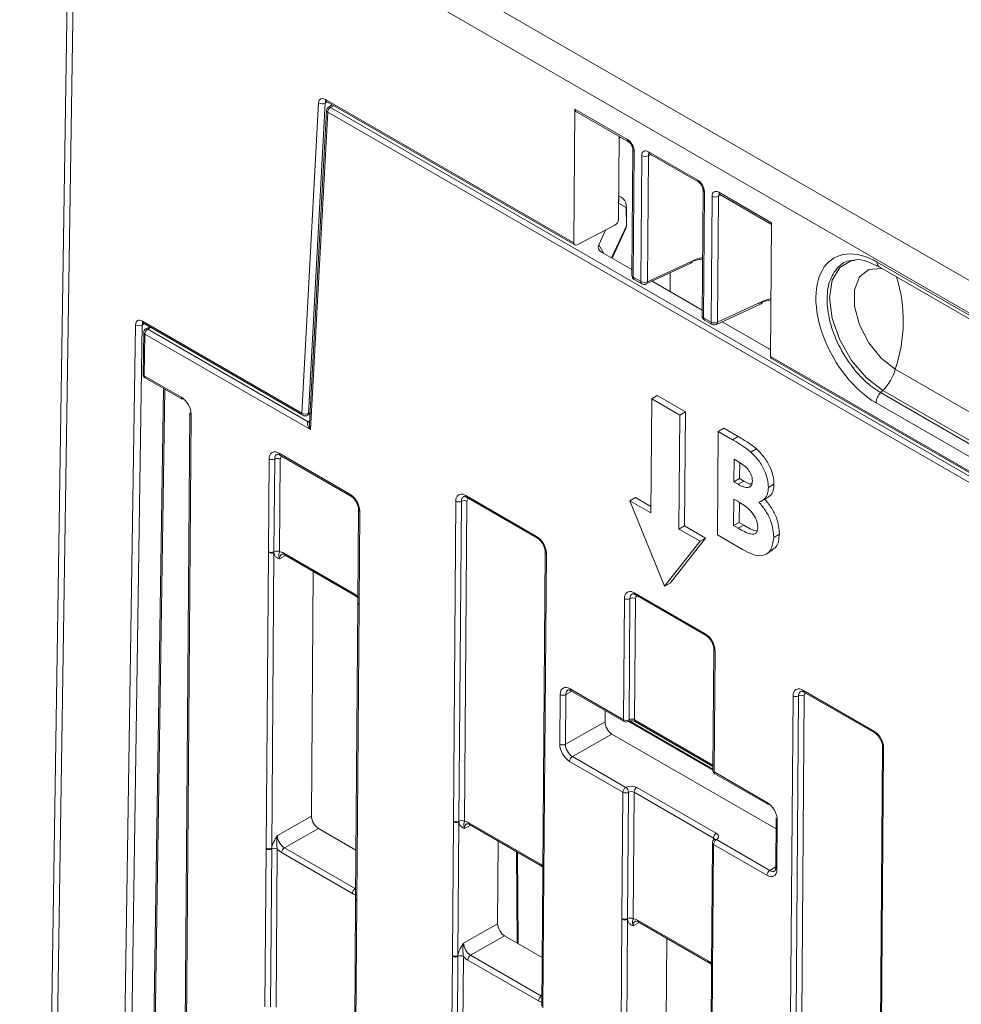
# Model space of a CAD drawing. Header units: millimetres. Extents: x 0 to 2100, y 0 to 1485.
# Tile 92 of 123: x 1289 to 1348, y 1136 to 1198. Entities that reach past the tile are written whole.
import ezdxf

# ---------------------------------------------------------------- set-up
doc = ezdxf.new("R2010")
doc.units = ezdxf.units.MM
doc.header["$LTSCALE"] = 5

msp = doc.modelspace()

# ---------------------------------------------------------------- linework, layer by layer
at = {"color": 7, "linetype": 'Continuous', "lineweight": 15}
for p, q in [((1300.207, 1209.246), (1410.638, 1145.496)), ((1409.115, 1144.343), (1299.294, 1207.741)), ((1291.558, 1204.034), (1288.502, 1001.811)), ((1307.727, 1192.923), (1323.351, 1183.904)), ((1307.79, 1192.784), (1323.416, 1183.763)), ((1306.244, 1173.188), (1307.3, 1192.701)), ((1307.724, 1192.687), (1306.668, 1173.173)), ((1307.805, 1192.227), (1306.739, 1172.536)), ((1308.163, 1192.568), (1307.928, 1192.43)), ((1308.054, 1192.418), (1461.859, 1103.629)), ((1323.417, 1192.309), (1323.351, 1183.904)), ((1323.417, 1192.309), (1326.732, 1190.395)), ((1323.483, 1192.167), (1326.795, 1190.255)), ((1307.877, 1192.114), (1306.797, 1172.147)), ((1461.682, 1103.324), (1307.877, 1192.114)), ((1326.166, 1185.363), (1326.207, 1190.594)), ((1326.206, 1190.49), (1326.298, 1190.542)), ((1327.065, 1189.781), (1327.008, 1181.857)), ((1327.153, 1189.659), (1327.096, 1181.734)), ((1327.569, 1181.461), (1327.632, 1189.383)), ((1328.044, 1189.374), (1327.982, 1181.453)), ((1328.059, 1189.629), (1331.152, 1187.844)), ((1328.121, 1189.489), (1331.214, 1187.704)), ((1331.484, 1187.23), (1331.428, 1179.305)), ((1326.178, 1186.856), (1326.344, 1186.76)), ((1331.572, 1187.108), (1331.516, 1179.183)), ((1331.988, 1178.91), (1332.051, 1186.831)), ((1332.464, 1186.823), (1332.401, 1178.902)), ((1332.479, 1187.078), (1335.794, 1185.164)), ((1332.541, 1186.938), (1335.793, 1185.061)), ((1326.663, 1184.965), (1326.659, 1186.111)), ((1326.671, 1185.003), (1326.668, 1186.149)), ((1325.942, 1185.004), (1323.574, 1183.773)), ((1325.761, 1182.932), (1326.63, 1184.803)), ((1335.734, 1176.756), (1335.794, 1185.164)), ((1324.929, 1183.781), (1325.355, 1184.699)), ((1327.011, 1182.211), (1325.096, 1183.317)), ((1327.907, 1181.309), (1330.718, 1182.609)), ((1327.982, 1181.453), (1330.793, 1182.753)), ((1341.965, 1182.657), (1342.561, 1182.393)), ((1342.432, 1182.683), (1404.304, 1146.965)), ((1342.561, 1182.393), (1404.433, 1146.675)), ((1327.096, 1181.734), (1327.569, 1181.461)), ((1329.414, 1182.006), (1329.423, 1180.819)), ((1327.158, 1181.595), (1327.631, 1181.322)), ((1331.43, 1179.66), (1328.276, 1181.48)), ((1332.326, 1178.758), (1335.138, 1180.058)), ((1332.401, 1178.902), (1335.213, 1180.202)), ((1331.516, 1179.183), (1331.988, 1178.91)), ((1296.218, 1178.976), (1306.244, 1173.188)), ((1296.28, 1178.836), (1306.306, 1173.048)), ((1296.661, 1178.617), (1296.426, 1178.479)), ((1331.578, 1179.044), (1332.05, 1178.771)), ((1335.607, 1177.248), (1332.696, 1178.929)), ((1296.302, 1178.267), (1296.262, 1175.636)), ((1296.375, 1178.163), (1296.336, 1175.532)), ((1306.797, 1172.147), (1296.375, 1178.163)), ((1296.552, 1178.467), (1306.638, 1172.645)), ((1335.734, 1176.756), (1433.836, 1120.122)), ((1335.793, 1176.618), (1433.902, 1119.981)), ((1296.336, 1175.532), (1298.669, 1174.185)), ((1343.578, 1175.945), (1405.45, 1140.227)), ((1296.387, 1175.416), (1298.721, 1174.069)), ((1297.552, 1174.744), (1296.427, 1100.312)), ((1328.256, 1174.087), (1328.609, 1174.288)), ((1330.377, 1173.267), (1328.609, 1174.288)), ((1342.656, 1174.477), (1342.799, 1174.62)), ((1342.656, 1174.477), (1404.528, 1138.759)), ((1404.671, 1138.902), (1342.799, 1174.62)), ((1328.256, 1174.087), (1328.202, 1166.912)), ((1330.023, 1173.067), (1328.256, 1174.087)), ((1404.237, 1138.116), (1342.365, 1173.834)), ((1299.209, 1173.212), (1298.671, 1101.608)), ((1306.606, 1173.048), (1306.772, 1173.144)), ((1329.969, 1165.891), (1330.023, 1173.067)), ((1330.023, 1173.067), (1330.377, 1173.267)), ((1330.323, 1166.092), (1330.377, 1173.267)), ((1332.392, 1165.524), (1332.441, 1172.033)), ((1332.441, 1172.033), (1332.795, 1172.233)), ((1332.441, 1172.033), (1333.341, 1171.514)), ((1332.795, 1172.233), (1333.694, 1171.714)), ((1333.341, 1171.514), (1333.694, 1171.714)), ((1304.814, 1170.665), (1309.276, 1168.089)), ((1304.865, 1170.549), (1309.328, 1167.972)), ((1334.485, 1170.737), (1334.838, 1170.937)), ((1304.146, 1164.471), (1304.19, 1170.304)), ((1304.54, 1170.301), (1304.497, 1164.468)), ((1304.891, 1170.298), (1304.848, 1164.465)), ((1333.44, 1170.283), (1333.429, 1168.864)), ((1333.756, 1170.101), (1333.44, 1170.283)), ((1333.791, 1170.072), (1333.783, 1169.065)), ((1333.429, 1168.864), (1333.783, 1169.065)), ((1333.429, 1168.864), (1333.697, 1168.71)), ((1333.697, 1168.71), (1334.051, 1168.91)), ((1333.783, 1169.065), (1334.051, 1168.91)), ((1335.595, 1168.507), (1335.948, 1168.708)), ((1316.556, 1168.008), (1321.019, 1165.432)), ((1315.78, 1147.517), (1315.932, 1167.648)), ((1316.283, 1167.644), (1316.131, 1147.514)), ((1316.634, 1167.641), (1316.482, 1147.511)), ((1316.608, 1167.892), (1321.07, 1165.315)), ((1316.608, 1167.892), (1316.611, 1167.89)), ((1326.876, 1167.677), (1327.229, 1167.878)), ((1326.876, 1167.677), (1329.055, 1162.301)), ((1328.202, 1166.912), (1326.876, 1167.677)), ((1328.205, 1167.315), (1327.229, 1167.878)), ((1333.421, 1167.779), (1333.409, 1166.11)), ((1333.662, 1167.641), (1333.421, 1167.779)), ((1333.772, 1167.557), (1333.762, 1166.311)), ((1335.158, 1167.646), (1335.612, 1167.903)), ((1309.816, 1167.116), (1309.772, 1161.283)), ((1309.889, 1167.014), (1309.846, 1161.181)), ((1333.409, 1166.11), (1333.762, 1166.311)), ((1333.699, 1165.943), (1334.052, 1166.143)), ((1333.762, 1166.311), (1334.052, 1166.143)), ((1329.969, 1165.891), (1330.323, 1166.092)), ((1331.295, 1165.126), (1329.969, 1165.891)), ((1331.649, 1165.326), (1330.323, 1166.092)), ((1333.409, 1166.11), (1333.699, 1165.943)), ((1335.933, 1165.372), (1336.286, 1165.573)), ((1329.055, 1162.301), (1331.295, 1165.126)), ((1329.408, 1162.502), (1331.649, 1165.326)), ((1331.295, 1165.126), (1331.649, 1165.326)), ((1333.971, 1164.612), (1332.392, 1165.524)), ((1304.005, 1145.827), (1304.145, 1164.422)), ((1304.145, 1164.422), (1304.146, 1164.471)), ((1304.497, 1164.42), (1304.357, 1145.824)), ((1304.497, 1164.468), (1304.497, 1164.42)), ((1305.116, 1164.381), (1309.573, 1161.808)), ((1321.559, 1164.459), (1321.407, 1144.329)), ((1321.632, 1164.357), (1321.48, 1144.227)), ((1335.394, 1164.288), (1335.853, 1164.549)), ((1305.168, 1164.265), (1309.625, 1161.692)), ((1306.97, 1163.224), (1306.855, 1147.832)), ((1329.055, 1162.301), (1329.408, 1162.502)), ((1327.163, 1161.885), (1331.625, 1159.309)), ((1309.625, 1161.692), (1309.775, 1161.576)), ((1309.772, 1161.234), (1309.632, 1142.638)), ((1309.772, 1161.283), (1309.772, 1161.234)), ((1326.481, 1153.906), (1326.538, 1161.524)), ((1326.889, 1161.521), (1326.832, 1153.902)), ((1327.24, 1161.518), (1327.183, 1153.896)), ((1327.214, 1161.769), (1331.677, 1159.192)), ((1327.214, 1161.769), (1327.218, 1161.767)), ((1309.845, 1161.132), (1309.705, 1142.536)), ((1309.846, 1161.181), (1309.845, 1161.132)), ((1332.165, 1158.336), (1332.108, 1150.717)), ((1332.238, 1158.234), (1332.181, 1150.615)), ((1323.122, 1155.845), (1326.481, 1153.906)), ((1323.174, 1155.728), (1326.533, 1153.789)), ((1337.769, 1155.762), (1342.232, 1153.186)), ((1337.821, 1155.646), (1342.284, 1153.069)), ((1322.475, 1152.359), (1322.498, 1155.484)), ((1322.85, 1155.482), (1322.827, 1152.356)), ((1336.994, 1135.271), (1337.145, 1155.401)), ((1337.496, 1155.398), (1337.345, 1135.268)), ((1337.847, 1155.395), (1337.696, 1135.265)), ((1325.325, 1154.487), (1325.32, 1153.77)), ((1322.827, 1152.356), (1325.32, 1153.77)), ((1326.799, 1153.795), (1332.108, 1150.73)), ((1327.235, 1153.779), (1332.11, 1150.965)), ((1325.758, 1153.003), (1323.265, 1151.588)), ((1325.758, 1153.003), (1336.075, 1147.047)), ((1342.772, 1152.213), (1342.62, 1132.083)), ((1342.845, 1152.111), (1342.694, 1131.981)), ((1326.447, 1149.345), (1323.088, 1151.284)), ((1323.265, 1151.588), (1326.624, 1149.649)), ((1332.181, 1150.615), (1335.54, 1148.676)), ((1332.233, 1150.499), (1335.592, 1148.56)), ((1327.326, 1149.646), (1332.318, 1146.764)), ((1326.387, 1141.394), (1326.447, 1149.345)), ((1326.798, 1149.342), (1326.738, 1141.391)), ((1327.149, 1149.342), (1327.089, 1141.388)), ((1332.142, 1146.46), (1327.149, 1149.342)), ((1304.713, 1146.617), (1306.855, 1147.832)), ((1336.08, 1147.704), (1336.056, 1144.578)), ((1336.153, 1147.601), (1336.13, 1144.476)), ((1307.293, 1147.065), (1305.151, 1145.85)), ((1307.293, 1147.065), (1309.655, 1145.701)), ((1315.717, 1139.066), (1315.78, 1147.468)), ((1315.78, 1147.468), (1315.78, 1147.517)), ((1316.132, 1147.465), (1316.069, 1139.063)), ((1316.131, 1147.514), (1316.132, 1147.465)), ((1316.751, 1147.427), (1321.208, 1144.854)), ((1316.803, 1147.311), (1321.259, 1144.738)), ((1332.324, 1146.359), (1335.682, 1144.42)), ((1303.93, 1135.838), (1304.005, 1145.778)), ((1304.005, 1145.778), (1304.005, 1145.827)), ((1304.356, 1145.774), (1304.281, 1135.834)), ((1304.357, 1145.824), (1304.356, 1145.774)), ((1304.707, 1145.771), (1304.632, 1135.831)), ((1305.151, 1145.85), (1309.608, 1143.277)), ((1318.605, 1146.27), (1318.566, 1141.071)), ((1332.074, 1146.157), (1332.014, 1138.206)), ((1332.147, 1146.054), (1332.087, 1138.104)), ((1335.506, 1144.116), (1332.147, 1146.054)), ((1309.431, 1142.973), (1304.975, 1145.545)), ((1319.856, 1139.812), (1319.813, 1145.573)), ((1321.259, 1144.738), (1321.409, 1144.622)), ((1321.407, 1144.28), (1321.344, 1135.878)), ((1321.407, 1144.329), (1321.407, 1144.28)), ((1321.48, 1144.178), (1321.417, 1135.775)), ((1321.48, 1144.227), (1321.48, 1144.178)), ((1309.632, 1142.638), (1309.632, 1142.589)), ((1309.632, 1142.589), (1309.557, 1132.649)), ((1309.705, 1142.487), (1309.63, 1132.547)), ((1309.705, 1142.536), (1309.705, 1142.487)), ((1326.387, 1141.345), (1326.387, 1141.394)), ((1326.738, 1141.391), (1326.739, 1141.342)), ((1316.425, 1139.857), (1318.566, 1141.071)), ((1326.323, 1132.943), (1326.387, 1141.345)), ((1326.739, 1141.342), (1326.675, 1132.94)), ((1327.358, 1141.304), (1331.814, 1138.731)), ((1327.409, 1141.188), (1331.866, 1138.615)), ((1319.004, 1140.304), (1316.863, 1139.089)), ((1319.004, 1140.304), (1321.367, 1138.94)), ((1329.212, 1140.147), (1329.173, 1134.948)), ((1315.642, 1129.077), (1315.716, 1139.017)), ((1315.716, 1139.017), (1315.717, 1139.066)), ((1316.067, 1139.014), (1315.993, 1129.073)), ((1316.069, 1139.063), (1316.067, 1139.014)), ((1316.418, 1139.01), (1316.344, 1129.07)), ((1316.863, 1139.089), (1321.319, 1136.516)), ((1321.143, 1136.212), (1316.686, 1138.785)), ((1331.866, 1138.615), (1332.016, 1138.498)), ((1332.013, 1138.157), (1331.95, 1129.755)), ((1332.014, 1138.206), (1332.013, 1138.157)), ((1332.087, 1138.054), (1332.023, 1129.652)), ((1332.087, 1138.104), (1332.087, 1138.054))]:
    msp.add_line(p, q, dxfattribs=at)
at = {"color": 8, "linetype": 'Continuous', "lineweight": 15}
for p, q in [((1291.925, 1203.553), (1288.879, 1002.029)), ((1307.841, 1192.754), (1307.724, 1192.687)), ((1308.237, 1192.525), (1308.054, 1192.418)), ((1326.207, 1190.587), (1326.213, 1190.591)), ((1328.198, 1189.445), (1328.044, 1189.374)), ((1332.617, 1186.894), (1332.464, 1186.823)), ((1326.659, 1186.111), (1326.174, 1186.391)), ((1325.728, 1182.951), (1326.663, 1184.965)), ((1324.929, 1183.781), (1325.243, 1183.231)), ((1294.586, 1099.096), (1295.79, 1178.733)), ((1296.214, 1178.729), (1295.017, 1099.494)), ((1296.34, 1178.802), (1296.214, 1178.729)), ((1296.734, 1178.574), (1296.552, 1178.467)), ((1297.626, 1174.701), (1296.502, 1100.356)), ((1299.283, 1173.11), (1298.745, 1101.65)), ((1306.668, 1173.173), (1306.777, 1173.236)), ((1306.638, 1172.645), (1306.748, 1172.709)), ((1305.23, 1164.229), (1304.844, 1164.018)), ((1323.236, 1155.693), (1322.85, 1155.482)), ((1326.878, 1153.819), (1332.108, 1150.799)), ((1327.183, 1153.896), (1332.11, 1151.051)), ((1316.865, 1147.275), (1316.479, 1147.064)), ((1332.141, 1146.325), (1332.142, 1146.46)), ((1319.784, 1139.854), (1319.741, 1145.615)), ((1335.682, 1144.42), (1336.057, 1144.64)), ((1309.608, 1143.277), (1309.637, 1143.294)), ((1327.471, 1141.152), (1327.086, 1140.941)), ((1321.319, 1136.516), (1321.348, 1136.533))]:
    msp.add_line(p, q, dxfattribs=at)
at = {"color": 8, "linetype": 'Continuous', "lineweight": 15, "flags": 128}
for points in [[(1342.799, 1174.62), (1341.761, 1175.409), (1340.824, 1176.501), (1340.081, 1177.788), (1339.604, 1179.145), (1339.439, 1180.439), (1339.604, 1181.543), (1340.081, 1182.349), (1340.824, 1182.778), (1341.115, 1182.829)], [(1342.772, 1182.271), (1342.688, 1182.286), (1341.906, 1182.216), (1341.325, 1181.752), (1341.016, 1180.95), (1341.016, 1179.907), (1341.325, 1178.748), (1341.906, 1177.613), (1342.688, 1176.64), (1343.578, 1175.945)]]:
    msp.add_lwpolyline(points, dxfattribs=at)
at = {"color": 7, "linetype": 'Continuous', "lineweight": 15, "flags": 128}
msp.add_lwpolyline([(1332.196, 1146.37), (1332.197, 1146.37), (1332.199, 1146.371)], dxfattribs=at)
at = {"color": 8, "linetype": 'Continuous', "lineweight": 15}
for centre, radius, start, end in [((1307.875, 1192.906), 0.149, 173.18648, 234.83314), ((1307.934, 1192.23), 0.129, 181.0644, 244.20806), ((1307.981, 1192.32), 0.122, 53.47291, 116.16769), ((1326.877, 1190.376), 0.146, 172.47355, 235.12461), ((1327.213, 1189.795), 0.149, 186.10371, 246.19047), ((1328.208, 1189.612), 0.15, 173.37599, 234.64363), ((1331.301, 1187.826), 0.151, 173.46045, 233.72474), ((1331.632, 1187.244), 0.149, 186.10371, 246.19047), ((1332.627, 1187.06), 0.15, 173.37599, 234.64363), ((1326.582, 1185.003), 0.0895, 334.80561, 0.02848), ((1330.639, 1182.742), 0.155, 300.99964, 3.93996), ((1342.74, 1182.646), 0.31, 173.18193, 234.8377), ((1327.156, 1181.87), 0.148, 185.03155, 246.29058), ((1327.245, 1181.717), 0.15, 173.37599, 234.64363), ((1334.656, 1178.973), 9.422, 341.25563, 17.21208), ((1327.718, 1181.444), 0.15, 173.37599, 234.64363), ((1327.827, 1181.442), 0.155, 300.99964, 3.93996), ((1335.063, 1180.189), 0.151, 299.96214, 4.97746), ((1331.571, 1179.316), 0.144, 184.06865, 247.25347), ((1331.66, 1179.164), 0.146, 172.42624, 235.59338), ((1296.361, 1178.956), 0.145, 172.21168, 235.80795), ((1332.133, 1178.891), 0.146, 172.42624, 235.59338), ((1332.246, 1178.891), 0.155, 300.99964, 3.93996), ((1296.423, 1178.274), 0.121, 183.40048, 246.85714), ((1296.48, 1178.37), 0.122, 53.32191, 116.36102), ((1296.386, 1175.646), 0.124, 184.36753, 245.89008), ((1296.459, 1175.517), 0.124, 173.24925, 234.77037), ((1306.388, 1173.168), 0.145, 172.21168, 235.80795), ((1306.524, 1173.167), 0.144, 304.71504, 2.52078), ((1306.715, 1172.759), 0.138, 236.18136, 282.06606), ((1304.937, 1170.65), 0.124, 173.27009, 234.74954), ((1309.399, 1168.074), 0.124, 173.16086, 235.945), ((1316.676, 1167.992), 0.121, 172.30622, 235.7134), ((1309.935, 1167.124), 0.119, 183.80062, 247.39198), ((1321.138, 1165.415), 0.12, 172.18658, 236.90539), ((1305.236, 1164.365), 0.121, 172.28264, 235.73698), ((1321.678, 1164.467), 0.119, 183.80062, 247.39198), ((1309.693, 1161.792), 0.121, 172.27254, 235.83653), ((1327.283, 1161.869), 0.121, 172.30622, 235.7134), ((1309.892, 1161.291), 0.119, 183.88577, 247.38321), ((1309.891, 1161.242), 0.119, 183.86183, 247.40714), ((1331.744, 1159.292), 0.12, 172.18658, 236.90539), ((1332.284, 1158.344), 0.119, 183.80062, 247.39198), ((1323.242, 1155.828), 0.121, 172.28264, 235.73698), ((1337.893, 1155.747), 0.124, 173.27009, 234.74954), ((1326.601, 1153.889), 0.121, 172.28264, 235.73698), ((1326.711, 1153.889), 0.122, 302.76354, 6.46289), ((1327.307, 1153.881), 0.124, 173.24925, 234.77037), ((1342.355, 1153.171), 0.124, 173.16086, 235.945), ((1342.894, 1152.223), 0.123, 184.83787, 246.40518), ((1332.227, 1150.725), 0.119, 183.88577, 247.38321), ((1332.301, 1150.599), 0.121, 172.28264, 235.73698), ((1316.871, 1147.411), 0.121, 172.28264, 235.73698), ((1332.25, 1146.252), 0.13, 55.40881, 113.17726), ((1332.196, 1146.167), 0.123, 184.86648, 246.4025), ((1321.327, 1144.838), 0.121, 172.27254, 235.83653), ((1336.176, 1144.586), 0.119, 183.86183, 247.40714), ((1321.526, 1144.337), 0.119, 183.88577, 247.38321), ((1321.526, 1144.288), 0.119, 183.86183, 247.40714), ((1309.751, 1142.646), 0.119, 183.86183, 247.40714), ((1309.751, 1142.597), 0.119, 183.88577, 247.38321), ((1327.478, 1141.288), 0.121, 172.28264, 235.73698), ((1331.934, 1138.715), 0.121, 172.27254, 235.83653), ((1332.136, 1138.167), 0.123, 184.84532, 246.42365), ((1332.136, 1138.216), 0.123, 184.86648, 246.4025)]:
    msp.add_arc(centre, radius, start, end, dxfattribs=at)
at = {"color": 7, "linetype": 'Continuous', "lineweight": 15}
for centre, radius, start, end in [((1307.526, 1193.084), 0.444, 239.49771, 296.50508), ((1308.054, 1192.214), 0.25, 120.4099, 176.90199), ((1308.262, 1192.094), 0.385, 122.62937, 177.08194), ((1327.847, 1189.798), 0.468, 242.65257, 295.02085), ((1332.266, 1187.247), 0.468, 242.65257, 295.02085), ((1326.578, 1186.149), 0.0895, 334.80561, 0.02848), ((1327.308, 1181.855), 0.3, 179.59157, 240.00269), ((1327.784, 1181.877), 0.468, 242.65257, 295.02085), ((1327.781, 1181.582), 0.3, 240.00269, 294.8105), ((1331.728, 1179.303), 0.3, 179.59157, 240.00269), ((1296.006, 1179.14), 0.461, 242.03136, 296.81389), ((1332.203, 1179.326), 0.468, 242.65257, 295.02085), ((1332.2, 1179.03), 0.3, 240.00269, 294.8105), ((1296.552, 1178.263), 0.25, 120.42839, 179.13407), ((1296.76, 1178.143), 0.385, 122.62937, 177.08194), ((1296.512, 1175.632), 0.25, 179.13407, 240.00269), ((1340.568, 1176.824), 3.136, 315.35231, 343.73065), ((1343.343, 1173.779), 0.98, 134.55544, 176.77626), ((1298.793, 1174.17), 0.124, 173.24925, 234.77037), ((1299.332, 1173.223), 0.123, 184.84532, 246.42365), ((1306.47, 1173.571), 0.444, 239.49771, 296.50508), ((1306.456, 1173.308), 0.3, 240.00269, 299.99731), ((1304.368, 1170.649), 0.388, 242.58674, 296.35936), ((1304.713, 1169.953), 0.388, 62.58674, 116.35936), ((1316.111, 1167.992), 0.388, 242.58674, 296.35936), ((1316.455, 1167.297), 0.388, 62.58674, 116.35936), ((1304.324, 1164.766), 0.388, 242.571, 296.56425), ((1304.324, 1164.816), 0.388, 242.58674, 296.35936), ((1304.669, 1164.12), 0.388, 62.58674, 116.35936), ((1326.717, 1161.869), 0.388, 242.58674, 296.35936), ((1327.062, 1161.174), 0.388, 62.58674, 116.35936), ((1322.677, 1155.828), 0.388, 242.571, 296.56425), ((1337.324, 1155.746), 0.388, 242.58674, 296.35936), ((1337.668, 1155.05), 0.388, 62.58674, 116.35936), ((1326.66, 1154.25), 0.388, 242.58674, 296.35936), ((1326.658, 1154.006), 0.25, 240.00269, 298.40981), ((1322.653, 1152.703), 0.388, 242.571, 296.56425), ((1323.472, 1151.264), 0.385, 122.62937, 177.08194), ((1332.358, 1150.715), 0.25, 179.56889, 240.00269), ((1326.831, 1149.325), 0.385, 122.62937, 177.08194), ((1326.409, 1149.325), 0.389, 2.50494, 56.53675), ((1327.533, 1149.322), 0.385, 122.62937, 177.08194), ((1326.625, 1149.689), 0.388, 242.58674, 296.35936), ((1335.66, 1148.66), 0.121, 172.28264, 235.73698), ((1336.199, 1147.712), 0.119, 183.86183, 247.40714), ((1315.959, 1147.862), 0.388, 242.58674, 296.35936), ((1315.959, 1147.812), 0.388, 242.571, 296.56425), ((1316.304, 1147.166), 0.388, 62.58674, 116.35936), ((1332.324, 1146.155), 0.25, 120.72178, 179.56889), ((1332.526, 1146.44), 0.385, 122.62937, 177.08194), ((1332.531, 1146.035), 0.385, 122.62937, 177.08194), ((1304.184, 1146.171), 0.388, 242.571, 296.56425), ((1304.184, 1146.122), 0.388, 242.58674, 296.35936), ((1304.528, 1145.427), 0.388, 62.58674, 116.35936), ((1305.359, 1145.526), 0.385, 122.62937, 177.08194), ((1335.89, 1144.096), 0.385, 122.62937, 177.08194), ((1309.815, 1142.953), 0.385, 122.62937, 177.08194), ((1326.566, 1141.739), 0.388, 242.58674, 296.35936), ((1326.91, 1141.043), 0.388, 62.58674, 116.35936), ((1326.565, 1141.689), 0.388, 242.571, 296.56425), ((1315.895, 1139.361), 0.388, 242.58674, 296.35936), ((1315.895, 1139.41), 0.388, 242.571, 296.56425), ((1316.24, 1138.666), 0.388, 62.58674, 116.35936), ((1317.07, 1138.765), 0.385, 122.62937, 177.08194), ((1321.527, 1136.192), 0.385, 122.62937, 177.08194)]:
    msp.add_arc(centre, radius, start, end, dxfattribs=at)
for centre, major_axis, ratio, start_param, end_param in [((1307.724, 1192.431), (-0.296, 0.522), 0.582397, 5.502309, 7.020746), ((1323.641, 1192.423), (0.162, 0.253), 0.606761, 2.376456, 3.170662), ((1326.728, 1189.903), (-0.296, 0.522), 0.58373, 3.932668, 5.500725), ((1328.056, 1189.136), (-0.297, 0.523), 0.581072, 5.502969, 7.071027), ((1331.147, 1187.352), (-0.296, 0.522), 0.58373, 3.932668, 5.500725), ((1332.476, 1186.585), (-0.297, 0.523), 0.581072, 5.502969, 7.071027), ((1325.544, 1186.5), (0.618, 0.278), 0.749954, 5.569473, 6.204752), ((1326.112, 1186.172), (-0.033, 0.654), 0.837944, 4.576761, 5.78619), ((1325.942, 1185.249), (0.162, 0.253), 0.606761, 3.955979, 5.518049), ((1326.115, 1185.179), (-0.454, 0.462), 0.662505, 3.385804, 3.736736), ((1323.574, 1184.018), (0.162, 0.253), 0.606761, 2.376456, 3.955979), ((1325.533, 1183.687), (0.634, 0.114), 0.699845, 2.68447, 3.833277), ((1330.435, 1179.497), (2.043, 3.149), 0.609027, 0.445004, 0.764611), ((1342.399, 1178.259), (-2.662, 4.693), 0.582397, 5.502314, 8.643907), ((1334.854, 1176.946), (2.043, 3.149), 0.609027, 0.488134, 0.764611), ((1296.214, 1178.484), (-0.296, 0.522), 0.582397, 5.502309, 7.064379), ((1336.249, 1177.501), (0.793, 0.059), 0.459122, 3.734887, 3.975737), ((1335.935, 1176.882), (0.139, 0.266), 0.546409, 2.32381, 3.118016), ((1298.664, 1173.467), (-0.432, 0.761), 0.582442, 3.931513, 5.502233), ((1306.973, 1172.247), (-0.347, 0.389), 0.382119, 6.209511, 7.77158), ((1305.111, 1163.663), (-0.432, 0.761), 0.582353, 5.502308, 5.950669), ((1309.567, 1161.091), (-0.432, 0.761), 0.582442, 5.053872, 5.502233), ((1323.117, 1155.127), (-0.432, 0.761), 0.582353, 5.502308, 7.073028), ((1325.762, 1153.515), (-0.308, 0.544), 0.582442, 0.78992, 2.360641), ((1327.006, 1153.799), (0.25, -0.006), 0.561979, 0.798001, 2.354302), ((1323.093, 1152.002), (-0.432, 0.761), 0.582442, 0.78992, 2.360641), ((1323.27, 1152.102), (-0.308, 0.544), 0.58649, 0.789937, 2.360657), ((1326.972, 1149.442), (0.5, 0), 0.577288, 0.78536, 2.341661), ((1326.972, 1149.238), (0.25, 0.002), 0.582303, 0.780844, 2.337144), ((1335.534, 1147.959), (-0.432, 0.761), 0.582442, 3.931513, 5.502233), ((1307.297, 1147.577), (-0.308, 0.544), 0.582442, 0.78992, 2.360641), ((1316.746, 1146.709), (-0.432, 0.761), 0.582353, 5.502308, 5.950669), ((1305.157, 1146.363), (-0.308, 0.544), 0.58649, 0.789937, 2.360657), ((1331.965, 1146.56), (0.5, 0), 0.577288, 5.512245, 7.068545), ((1304.98, 1146.263), (-0.432, 0.761), 0.582442, 1.912279, 2.360641), ((1321.202, 1144.137), (-0.432, 0.761), 0.582442, 5.053872, 5.502233), ((1335.511, 1144.833), (-0.432, 0.761), 0.582353, 2.360715, 3.931436), ((1309.436, 1143.69), (-0.432, 0.761), 0.582353, 2.360715, 2.809077), ((1327.352, 1140.586), (-0.432, 0.761), 0.582353, 5.502308, 5.950669), ((1319.008, 1140.816), (-0.308, 0.544), 0.582442, 0.78992, 2.360641), ((1316.868, 1139.602), (-0.308, 0.544), 0.58649, 0.789937, 2.360657), ((1316.691, 1139.502), (-0.432, 0.761), 0.582442, 1.912279, 2.360641), ((1331.809, 1138.014), (-0.432, 0.761), 0.582442, 5.053872, 5.502233), ((1321.148, 1136.929), (-0.432, 0.761), 0.582353, 2.360715, 2.809077)]:
    msp.add_ellipse(centre, major_axis=major_axis, ratio=ratio, start_param=start_param, end_param=end_param, dxfattribs=at)
at = {"color": 8, "linetype": 'Continuous', "lineweight": 15}
for centre, major_axis, ratio, start_param, end_param in [((1307.936, 1192.551), (-0.146, 0.262), 0.587366, 0.010378, 0.742157), ((1328.269, 1189.256), (-0.171, 0.25), 0.580919, 6.166855, 7.022126), ((1332.688, 1186.705), (-0.171, 0.25), 0.580919, 6.167208, 7.022126), ((1330.636, 1179.368), (2.192, 3.409), 0.606761, 0.539433, 0.762027), ((1335.055, 1176.817), (2.192, 3.409), 0.606761, 0.578386, 0.762027), ((1296.426, 1178.604), (-0.146, 0.262), 0.587366, 0.002952, 0.78579), ((1306.973, 1172.247), (-0.138, 0.498), 0.382889, 0.849213, 1.666268), ((1305.157, 1170.145), (-0.185, 0.326), 0.582353, 6.205854, 7.073028), ((1316.899, 1167.488), (-0.185, 0.326), 0.582353, 6.205854, 7.073028), ((1305.288, 1163.764), (-0.312, 0.542), 0.582321, 6.272393, 7.069493), ((1327.506, 1161.365), (-0.185, 0.326), 0.582353, 6.205854, 7.073028), ((1323.294, 1155.227), (-0.312, 0.542), 0.582321, 6.270975, 7.069493), ((1338.112, 1155.242), (-0.185, 0.326), 0.582353, 6.205854, 7.073028), ((1316.922, 1146.81), (-0.312, 0.542), 0.582321, 6.272393, 7.069493), ((1331.965, 1146.356), (0.25, 0.002), 0.582303, 6.264988, 7.064029), ((1335.688, 1144.933), (-0.305, 0.546), 0.582285, 2.36425, 3.154505), ((1327.529, 1140.686), (-0.312, 0.542), 0.582321, 6.272393, 7.069493)]:
    msp.add_ellipse(centre, major_axis=major_axis, ratio=ratio, start_param=start_param, end_param=end_param, dxfattribs=at)
at = {"color": 7, "linetype": 'Continuous', "lineweight": 15}
for points, knots in [([(1307.749, 1192.801), (1307.752, 1192.801), (1307.755, 1192.801), (1307.78, 1192.789), (1307.79, 1192.784)], [0, 0, 0, 0, 0.602682, 1, 1, 1, 1]), ([(1326.795, 1190.255), (1326.814, 1190.243), (1326.852, 1190.217), (1326.923, 1190.143), (1326.988, 1190.047), (1327.039, 1189.936), (1327.062, 1189.841), (1327.064, 1189.798), (1327.065, 1189.781)], [0, 0, 0, 0, 0.162042, 0.326575, 0.505601, 0.692733, 0.877736, 1, 1, 1, 1]), ([(1328.08, 1189.507), (1328.083, 1189.507), (1328.088, 1189.507), (1328.112, 1189.494), (1328.121, 1189.489)], [0, 0, 0, 0, 0.624933, 1, 1, 1, 1]), ([(1331.214, 1187.704), (1331.233, 1187.691), (1331.272, 1187.666), (1331.342, 1187.592), (1331.408, 1187.495), (1331.458, 1187.385), (1331.482, 1187.29), (1331.484, 1187.247), (1331.484, 1187.23)], [0, 0, 0, 0, 0.162042, 0.326575, 0.505601, 0.692733, 0.877736, 1, 1, 1, 1]), ([(1332.5, 1186.956), (1332.502, 1186.955), (1332.507, 1186.955), (1332.532, 1186.943), (1332.541, 1186.938)], [0, 0, 0, 0, 0.624933, 1, 1, 1, 1]), ([(1326.63, 1184.817), (1326.643, 1184.848), (1326.669, 1184.907), (1326.671, 1184.972), (1326.671, 1185.003)], [0, 0, 0, 0, 0.527154, 1, 1, 1, 1]), ([(1340.99, 1182.797), (1341.02, 1182.807), (1341.231, 1182.876), (1341.582, 1182.833), (1341.915, 1182.68), (1341.965, 1182.657)], [0, 0, 0, 0, 0.1236918, 0.868251, 1, 1, 1, 1]), ([(1296.241, 1178.855), (1296.24, 1178.854), (1296.232, 1178.852), (1296.252, 1178.853), (1296.273, 1178.84), (1296.28, 1178.836)], [0, 0, 0, 0, 0.073472, 0.698269, 1, 1, 1, 1]), ([(1333.341, 1171.514), (1333.556, 1171.389), (1333.941, 1171.167), (1334.319, 1170.868), (1334.485, 1170.737)], [0, 0, 0, 0, 0.560274, 1, 1, 1, 1]), ([(1333.694, 1171.714), (1333.91, 1171.59), (1334.295, 1171.367), (1334.672, 1171.069), (1334.838, 1170.937)], [0, 0, 0, 0, 0.560274, 1, 1, 1, 1]), ([(1304.19, 1170.304), (1304.192, 1170.349), (1304.199, 1170.471), (1304.261, 1170.615), (1304.374, 1170.719), (1304.522, 1170.761), (1304.679, 1170.735), (1304.781, 1170.682), (1304.814, 1170.665)], [0, 0, 0, 0, 0.121117, 0.335616, 0.500056, 0.684519, 0.899008, 1, 1, 1, 1]), ([(1304.68, 1170.589), (1304.684, 1170.592), (1304.696, 1170.601), (1304.759, 1170.605), (1304.84, 1170.558), (1304.868, 1170.543)], [0, 0, 0, 0, 0.265624, 0.750011, 1, 1, 1, 1]), ([(1334.485, 1170.737), (1334.654, 1170.571), (1334.992, 1170.241), (1335.354, 1169.618), (1335.567, 1169.014), (1335.586, 1168.676), (1335.595, 1168.507)], [0, 0, 0, 0, 0.280128, 0.559802, 0.779794, 1, 1, 1, 1]), ([(1334.838, 1170.937), (1335.007, 1170.772), (1335.345, 1170.441), (1335.707, 1169.819), (1335.921, 1169.215), (1335.939, 1168.877), (1335.948, 1168.708)], [0, 0, 0, 0, 0.280128, 0.559802, 0.779794, 1, 1, 1, 1]), ([(1334.586, 1168.933), (1334.575, 1169.052), (1334.558, 1169.233), (1334.435, 1169.481), (1334.201, 1169.814), (1333.954, 1169.974), (1333.756, 1170.101)], [0, 0, 0, 0, 0.249584, 0.375361, 0.501266, 1, 1, 1, 1]), ([(1333.697, 1168.71), (1333.812, 1168.649), (1334.041, 1168.526), (1334.348, 1168.482), (1334.556, 1168.632), (1334.576, 1168.832), (1334.586, 1168.933)], [0, 0, 0, 0, 0.28109, 0.560548, 0.780097, 1, 1, 1, 1]), ([(1334.051, 1168.91), (1334.167, 1168.842), (1334.34, 1168.74), (1334.495, 1168.736), (1334.545, 1168.735)], [0, 0, 0, 0, 0.675851, 1, 1, 1, 1]), ([(1335.948, 1168.708), (1335.938, 1168.575), (1335.919, 1168.31), (1335.782, 1168.012), (1335.617, 1167.937), (1335.541, 1167.902)], [0, 0, 0, 0, 0.353096, 0.705998, 1, 1, 1, 1]), ([(1309.276, 1168.089), (1309.315, 1168.063), (1309.424, 1167.994), (1309.578, 1167.835), (1309.722, 1167.621), (1309.831, 1167.386), (1309.884, 1167.174), (1309.888, 1167.053), (1309.889, 1167.014)], [0, 0, 0, 0, 0.121117, 0.335616, 0.500056, 0.684519, 0.899008, 1, 1, 1, 1]), ([(1315.932, 1167.648), (1315.934, 1167.692), (1315.942, 1167.814), (1316.003, 1167.958), (1316.116, 1168.063), (1316.265, 1168.104), (1316.421, 1168.078), (1316.523, 1168.025), (1316.556, 1168.008)], [0, 0, 0, 0, 0.121117, 0.335616, 0.500056, 0.684519, 0.899008, 1, 1, 1, 1]), ([(1335.595, 1168.507), (1335.586, 1168.374), (1335.567, 1168.106), (1335.384, 1167.748), (1335.147, 1167.649), (1335.003, 1167.589)], [0, 0, 0, 0, 0.280305, 0.560457, 1, 1, 1, 1]), ([(1309.329, 1167.969), (1309.369, 1167.943), (1309.456, 1167.888), (1309.598, 1167.728), (1309.721, 1167.525), (1309.803, 1167.301), (1309.812, 1167.177), (1309.816, 1167.116)], [0, 0, 0, 0, 0.168721, 0.369422, 0.580011, 0.792709, 1, 1, 1, 1]), ([(1316.422, 1167.932), (1316.427, 1167.935), (1316.438, 1167.944), (1316.501, 1167.948), (1316.582, 1167.901), (1316.61, 1167.886)], [0, 0, 0, 0, 0.265652, 0.75009, 1, 1, 1, 1]), ([(1334.926, 1166), (1334.921, 1166.084), (1334.913, 1166.252), (1334.821, 1166.531), (1334.673, 1166.793), (1334.307, 1167.251), (1333.948, 1167.467), (1333.662, 1167.641)], [0, 0, 0, 0, 0.125208, 0.250275, 0.3755, 0.500774, 1, 1, 1, 1]), ([(1335.003, 1167.589), (1335.152, 1167.407), (1335.449, 1167.042), (1335.855, 1166.249), (1335.903, 1165.705), (1335.933, 1165.372)], [0, 0, 0, 0, 0.281283, 0.5617, 1, 1, 1, 1]), ([(1335.357, 1167.79), (1335.505, 1167.607), (1335.802, 1167.243), (1336.209, 1166.45), (1336.257, 1165.905), (1336.286, 1165.573)], [0, 0, 0, 0, 0.281283, 0.5617, 1, 1, 1, 1]), ([(1334.052, 1166.143), (1334.321, 1165.98), (1334.612, 1165.803), (1334.873, 1165.786), (1334.894, 1165.785)], [0, 0, 0, 0, 0.919979, 1, 1, 1, 1]), ([(1333.699, 1165.943), (1333.963, 1165.794), (1334.293, 1165.607), (1334.664, 1165.56), (1334.815, 1165.626), (1334.911, 1165.779), (1334.921, 1165.926), (1334.926, 1166)], [0, 0, 0, 0, 0.500037, 0.625162, 0.750129, 0.874962, 1, 1, 1, 1]), ([(1336.286, 1165.573), (1336.255, 1165.269), (1336.206, 1164.785), (1335.882, 1164.633), (1335.762, 1164.576)], [0, 0, 0, 0, 0.627531, 1, 1, 1, 1]), ([(1321.019, 1165.432), (1321.058, 1165.407), (1321.166, 1165.337), (1321.32, 1165.178), (1321.465, 1164.964), (1321.573, 1164.729), (1321.627, 1164.517), (1321.631, 1164.396), (1321.632, 1164.357)], [0, 0, 0, 0, 0.121117, 0.335616, 0.500056, 0.684519, 0.899008, 1, 1, 1, 1]), ([(1321.071, 1165.312), (1321.111, 1165.287), (1321.199, 1165.231), (1321.341, 1165.071), (1321.463, 1164.868), (1321.545, 1164.644), (1321.554, 1164.52), (1321.558, 1164.459)], [0, 0, 0, 0, 0.168621, 0.369346, 0.579961, 0.792684, 1, 1, 1, 1]), ([(1335.933, 1165.372), (1335.891, 1165.085), (1335.809, 1164.511), (1335.262, 1164.159), (1334.602, 1164.271), (1334.182, 1164.498), (1333.971, 1164.612)], [0, 0, 0, 0, 0.279212, 0.558481, 0.778693, 1, 1, 1, 1]), ([(1304.844, 1164.018), (1304.843, 1164.018), (1304.824, 1164.027), (1304.752, 1164.059), (1304.633, 1164.125), (1304.527, 1164.249), (1304.506, 1164.372), (1304.497, 1164.42)], [0, 0, 0, 0, 0.005551, 0.123014, 0.446974, 0.782817, 1, 1, 1, 1]), ([(1304.844, 1164.018), (1304.844, 1164.019), (1304.834, 1164.047), (1304.808, 1164.136), (1304.801, 1164.253), (1304.812, 1164.346), (1304.837, 1164.431), (1304.848, 1164.465)], [0, 0, 0, 0, 0.006601, 0.146171, 0.501239, 0.799231, 1, 1, 1, 1]), ([(1304.981, 1164.305), (1304.984, 1164.308), (1304.995, 1164.316), (1305.047, 1164.322), (1305.131, 1164.282), (1305.168, 1164.265)], [0, 0, 0, 0, 0.2024162, 0.6503478, 1, 1, 1, 1]), ([(1326.538, 1161.524), (1326.541, 1161.569), (1326.548, 1161.691), (1326.61, 1161.835), (1326.723, 1161.94), (1326.871, 1161.981), (1327.028, 1161.955), (1327.13, 1161.902), (1327.163, 1161.885)], [0, 0, 0, 0, 0.121117, 0.335616, 0.500056, 0.684519, 0.899008, 1, 1, 1, 1]), ([(1327.029, 1161.809), (1327.033, 1161.812), (1327.045, 1161.821), (1327.108, 1161.825), (1327.189, 1161.778), (1327.216, 1161.763)], [0, 0, 0, 0, 0.265652, 0.75009, 1, 1, 1, 1]), ([(1331.625, 1159.309), (1331.664, 1159.283), (1331.773, 1159.214), (1331.926, 1159.055), (1332.071, 1158.841), (1332.18, 1158.606), (1332.233, 1158.394), (1332.237, 1158.273), (1332.238, 1158.234)], [0, 0, 0, 0, 0.121117, 0.335616, 0.500056, 0.684519, 0.899008, 1, 1, 1, 1]), ([(1331.678, 1159.189), (1331.718, 1159.164), (1331.805, 1159.108), (1331.947, 1158.948), (1332.07, 1158.745), (1332.152, 1158.521), (1332.161, 1158.397), (1332.165, 1158.336)], [0, 0, 0, 0, 0.168621, 0.369346, 0.579961, 0.792684, 1, 1, 1, 1]), ([(1322.987, 1155.769), (1322.991, 1155.772), (1323.002, 1155.78), (1323.056, 1155.784), (1323.139, 1155.745), (1323.174, 1155.728)], [0, 0, 0, 0, 0.220935, 0.6633, 1, 1, 1, 1]), ([(1337.145, 1155.401), (1337.148, 1155.446), (1337.155, 1155.568), (1337.216, 1155.712), (1337.329, 1155.816), (1337.478, 1155.858), (1337.635, 1155.832), (1337.737, 1155.779), (1337.769, 1155.762)], [0, 0, 0, 0, 0.121117, 0.335616, 0.500056, 0.684519, 0.899008, 1, 1, 1, 1]), ([(1337.636, 1155.686), (1337.64, 1155.689), (1337.652, 1155.698), (1337.715, 1155.702), (1337.796, 1155.655), (1337.823, 1155.64)], [0, 0, 0, 0, 0.265624, 0.750011, 1, 1, 1, 1]), ([(1326.777, 1153.786), (1326.794, 1153.794), (1326.83, 1153.811), (1326.915, 1153.829), (1327.013, 1153.835), (1327.111, 1153.825), (1327.19, 1153.802), (1327.221, 1153.786), (1327.235, 1153.779)], [0, 0, 0, 0, 0.162925, 0.328126, 0.509376, 0.699247, 0.867167, 1, 1, 1, 1]), ([(1342.232, 1153.186), (1342.271, 1153.16), (1342.379, 1153.091), (1342.533, 1152.932), (1342.678, 1152.718), (1342.786, 1152.483), (1342.84, 1152.271), (1342.844, 1152.15), (1342.845, 1152.111)], [0, 0, 0, 0, 0.121117, 0.335616, 0.500056, 0.684519, 0.899008, 1, 1, 1, 1]), ([(1342.284, 1153.066), (1342.324, 1153.04), (1342.412, 1152.985), (1342.554, 1152.825), (1342.676, 1152.622), (1342.759, 1152.398), (1342.767, 1152.274), (1342.772, 1152.213)], [0, 0, 0, 0, 0.1687039, 0.3693849, 0.5799526, 0.7926286, 1, 1, 1, 1]), ([(1316.479, 1147.064), (1316.478, 1147.064), (1316.458, 1147.073), (1316.387, 1147.105), (1316.268, 1147.171), (1316.161, 1147.295), (1316.14, 1147.417), (1316.132, 1147.465)], [0, 0, 0, 0, 0.0055506, 0.1230141, 0.4469737, 0.7828174, 1, 1, 1, 1]), ([(1316.482, 1147.511), (1316.472, 1147.477), (1316.447, 1147.392), (1316.435, 1147.299), (1316.443, 1147.182), (1316.469, 1147.092), (1316.479, 1147.065), (1316.479, 1147.064)], [0, 0, 0, 0, 0.200769, 0.498761, 0.853829, 0.993399, 1, 1, 1, 1]), ([(1316.616, 1147.351), (1316.619, 1147.354), (1316.63, 1147.362), (1316.682, 1147.368), (1316.766, 1147.328), (1316.803, 1147.311)], [0, 0, 0, 0, 0.202416, 0.650348, 1, 1, 1, 1]), ([(1304.357, 1145.824), (1304.366, 1145.882), (1304.39, 1146.029), (1304.499, 1146.273), (1304.619, 1146.473), (1304.692, 1146.585), (1304.712, 1146.616), (1304.713, 1146.617)], [0, 0, 0, 0, 0.217183, 0.553026, 0.876986, 0.994449, 1, 1, 1, 1]), ([(1304.707, 1145.771), (1304.698, 1145.827), (1304.674, 1145.964), (1304.665, 1146.213), (1304.675, 1146.442), (1304.703, 1146.577), (1304.713, 1146.616), (1304.713, 1146.617)], [0, 0, 0, 0, 0.200769, 0.498761, 0.853829, 0.993399, 1, 1, 1, 1]), ([(1332.223, 1146.39), (1332.222, 1146.389), (1332.221, 1146.386), (1332.203, 1146.374), (1332.196, 1146.37)], [0, 0, 0, 0, 0.616272, 1, 1, 1, 1]), ([(1336.056, 1144.578), (1336.052, 1144.534), (1336.044, 1144.444), (1336.012, 1144.399), (1336, 1144.394), (1335.996, 1144.393)], [0, 0, 0, 0, 0.373246, 0.763726, 1, 1, 1, 1]), ([(1327.086, 1140.941), (1327.085, 1140.942), (1327.076, 1140.969), (1327.049, 1141.059), (1327.042, 1141.176), (1327.054, 1141.269), (1327.079, 1141.354), (1327.089, 1141.388)], [0, 0, 0, 0, 0.006601, 0.146171, 0.501239, 0.799231, 1, 1, 1, 1]), ([(1327.086, 1140.941), (1327.085, 1140.941), (1327.065, 1140.95), (1326.993, 1140.982), (1326.874, 1141.047), (1326.768, 1141.172), (1326.747, 1141.294), (1326.739, 1141.342)], [0, 0, 0, 0, 0.0055506, 0.1230141, 0.4469737, 0.7828174, 1, 1, 1, 1]), ([(1327.222, 1141.228), (1327.226, 1141.231), (1327.236, 1141.239), (1327.288, 1141.245), (1327.372, 1141.205), (1327.409, 1141.188)], [0, 0, 0, 0, 0.202416, 0.650348, 1, 1, 1, 1]), ([(1316.069, 1139.063), (1316.078, 1139.121), (1316.101, 1139.268), (1316.21, 1139.513), (1316.331, 1139.712), (1316.404, 1139.824), (1316.424, 1139.855), (1316.425, 1139.857)], [0, 0, 0, 0, 0.217183, 0.553026, 0.876986, 0.994449, 1, 1, 1, 1]), ([(1316.425, 1139.857), (1316.424, 1139.855), (1316.414, 1139.816), (1316.386, 1139.681), (1316.376, 1139.453), (1316.386, 1139.203), (1316.409, 1139.066), (1316.418, 1139.01)], [0, 0, 0, 0, 0.006601, 0.146171, 0.501239, 0.799231, 1, 1, 1, 1])]:
    msp.add_open_spline(points, degree=3, knots=knots, dxfattribs=at)
at = {"color": 8, "linetype": 'Continuous', "lineweight": 15}
for points, knots in [([(1340.981, 1182.778), (1340.918, 1182.783), (1340.505, 1182.813), (1339.926, 1182.385), (1339.382, 1181.515), (1339.227, 1180.251), (1339.458, 1178.793), (1340.054, 1177.289), (1340.947, 1175.92), (1341.869, 1174.981), (1342.453, 1174.607), (1342.656, 1174.477)], [0, 0, 0, 0, 0.022953, 0.152626, 0.282306, 0.411992, 0.541682, 0.671371, 0.801056, 0.930734, 1, 1, 1, 1]), ([(1304.68, 1170.591), (1304.677, 1170.59), (1304.644, 1170.581), (1304.593, 1170.519), (1304.547, 1170.421), (1304.542, 1170.333), (1304.54, 1170.301)], [0, 0, 0, 0, 0.024157, 0.345055, 0.763642, 1, 1, 1, 1]), ([(1316.422, 1167.934), (1316.42, 1167.933), (1316.386, 1167.924), (1316.336, 1167.862), (1316.289, 1167.764), (1316.285, 1167.676), (1316.283, 1167.644)], [0, 0, 0, 0, 0.0241574, 0.3450546, 0.7636419, 1, 1, 1, 1]), ([(1327.029, 1161.811), (1327.026, 1161.81), (1326.993, 1161.801), (1326.942, 1161.739), (1326.896, 1161.641), (1326.891, 1161.553), (1326.889, 1161.521)], [0, 0, 0, 0, 0.024157, 0.345055, 0.763642, 1, 1, 1, 1]), ([(1337.635, 1155.688), (1337.633, 1155.687), (1337.6, 1155.678), (1337.549, 1155.616), (1337.503, 1155.518), (1337.498, 1155.43), (1337.496, 1155.398)], [0, 0, 0, 0, 0.0241574, 0.3450546, 0.7636419, 1, 1, 1, 1])]:
    msp.add_open_spline(points, degree=3, knots=knots, dxfattribs=at)

doc.saveas('drawing.dxf')
